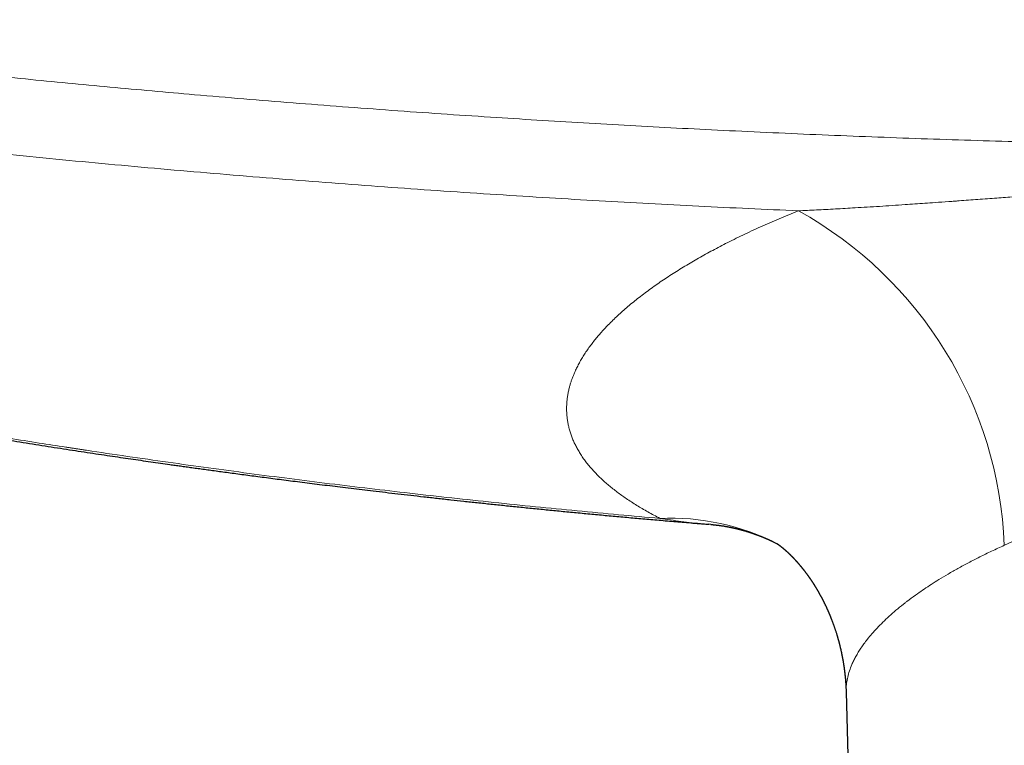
# Model space of a CAD drawing. Header units: millimetres. Extents: x 8 to 869, y 12 to 463.
# Tile 16 of 51: x 388 to 430, y 160 to 190. Entities that reach past the tile are written whole.
import ezdxf

# ---------------------------------------------------------------- set-up
doc = ezdxf.new("R2010")
doc.units = ezdxf.units.MM

msp = doc.modelspace()

# ---------------------------------------------------------------- linework, layer by layer
at = {"color": 7, "linetype": 'Continuous', "lineweight": 30}
for p, q in [((417.911, 168.93), (417.822, 168.937)), ((423.672, 161.791), (424.199, 142.753))]:
    msp.add_line(p, q, dxfattribs=at)
at = {"color": 252, "linetype": 'Continuous', "lineweight": 0}
for centre, radius, start, end in [((413.388, 167.383), 17.028, 2.2082, 61.0069), ((416.203, 159.217), 9.979, 62.8445, 92.5949)]:
    msp.add_arc(centre, radius, start, end, dxfattribs=at)
for points, knots in [([(367.451, 190.411), (368.116, 190.32), (369.445, 190.138), (371.438, 189.874), (373.432, 189.618), (375.424, 189.369), (377.416, 189.127), (379.406, 188.892), (381.396, 188.665), (383.317, 188.453), (385.169, 188.254), (386.955, 188.068), (388.746, 187.887), (390.542, 187.712), (392.34, 187.542), (394.139, 187.378), (396.038, 187.21), (398.037, 187.04), (400.136, 186.87), (402.235, 186.707), (404.334, 186.551), (406.433, 186.403), (408.492, 186.265), (410.511, 186.137), (412.492, 186.017), (414.474, 185.905), (416.457, 185.798), (418.481, 185.696), (420.546, 185.599), (422.653, 185.507), (424.761, 185.423), (426.87, 185.345), (428.98, 185.275), (431.05, 185.213), (433.082, 185.159), (435.073, 185.112), (437.066, 185.072), (439.059, 185.038), (441.053, 185.01), (443.047, 184.988), (445.041, 184.973), (447.036, 184.963), (449.03, 184.96), (451.011, 184.964), (452.98, 184.973), (454.936, 184.988), (456.892, 185.009), (458.901, 185.037), (460.961, 185.073), (463.074, 185.116), (465.186, 185.167), (467.298, 185.225), (469.41, 185.289), (471.481, 185.36), (473.511, 185.436), (475.501, 185.517), (477.49, 185.604), (479.478, 185.697), (481.467, 185.797), (483.454, 185.904), (485.441, 186.017), (487.427, 186.136), (489.411, 186.262), (491.381, 186.394), (493.338, 186.531), (495.282, 186.673), (497.225, 186.822), (499.179, 186.979), (501.144, 187.142), (503.12, 187.314), (505.096, 187.492), (507.07, 187.676), (508.902, 187.854), (510.589, 188.023), (512.131, 188.182), (513.672, 188.345), (515.214, 188.512), (516.898, 188.699), (518.724, 188.908), (520.693, 189.14), (522.663, 189.38), (524.634, 189.626), (526.606, 189.88), (528.577, 190.141), (529.891, 190.321), (530.549, 190.411)], [0, 0, 0, 0, 0.012376, 0.024738, 0.037085, 0.049417, 0.061734, 0.074034, 0.086318, 0.098585, 0.109585, 0.120571, 0.1316, 0.142664, 0.153723, 0.164777, 0.175827, 0.188713, 0.201592, 0.214463, 0.227328, 0.240185, 0.253035, 0.265147, 0.277263, 0.289381, 0.301501, 0.313625, 0.326486, 0.33935, 0.352216, 0.365086, 0.377959, 0.390834, 0.402976, 0.415121, 0.427268, 0.439417, 0.451568, 0.463722, 0.475877, 0.488034, 0.500193, 0.51233, 0.524251, 0.536173, 0.548096, 0.560021, 0.572898, 0.585777, 0.598656, 0.611536, 0.624417, 0.637298, 0.649444, 0.66159, 0.673736, 0.685884, 0.698031, 0.710179, 0.722327, 0.734476, 0.746625, 0.758755, 0.770664, 0.782575, 0.794489, 0.806404, 0.818539, 0.830675, 0.842813, 0.854952, 0.867092, 0.876621, 0.886106, 0.895602, 0.905107, 0.914623, 0.926775, 0.938942, 0.951125, 0.963323, 0.975535, 0.987761, 1, 1, 1, 1]), ([(367.237, 187.141), (367.94, 187.045), (369.347, 186.853), (371.461, 186.574), (373.577, 186.303), (375.695, 186.041), (377.815, 185.786), (379.937, 185.539), (382.061, 185.3), (384.22, 185.065), (386.415, 184.835), (388.646, 184.61), (390.879, 184.394), (393.113, 184.186), (395.35, 183.986), (397.587, 183.795), (399.826, 183.613), (402.067, 183.439), (404.309, 183.273), (406.552, 183.116), (408.797, 182.967), (411, 182.829), (413.161, 182.701), (415.28, 182.584), (417.4, 182.474), (419.52, 182.37), (420.935, 182.308), (421.642, 182.276)], [0, 0, 0, 0, 0.0391736, 0.0783509, 0.1175315, 0.1567154, 0.1959024, 0.2350923, 0.274285, 0.3134802, 0.3545443, 0.3956109, 0.4366796, 0.4777503, 0.5188226, 0.5598965, 0.6009716, 0.6420476, 0.6831244, 0.7242017, 0.7652793, 0.8063568, 0.8450868, 0.8838163, 0.9225452, 0.9612732, 1, 1, 1, 1]), ([(421.642, 182.276), (421.768, 182.282), (422.024, 182.293), (422.413, 182.312), (422.811, 182.333), (423.218, 182.354), (423.634, 182.378), (424.085, 182.404), (424.572, 182.434), (425.097, 182.467), (425.634, 182.502), (426.136, 182.535), (426.6, 182.567), (427.026, 182.597), (427.506, 182.631), (427.875, 182.657), (428.13, 182.676), (428.223, 182.682), (428.316, 182.689), (428.404, 182.695), (428.726, 182.719), (429.284, 182.76), (430.063, 182.818), (430.827, 182.876), (431.576, 182.933), (432.333, 182.991), (433.098, 183.049), (433.816, 183.103), (434.485, 183.153), (435.107, 183.2), (435.734, 183.246), (436.362, 183.292), (436.996, 183.337), (437.635, 183.382), (438.277, 183.426), (438.912, 183.469), (439.538, 183.509), (440.155, 183.547), (440.712, 183.58), (441.21, 183.609), (441.538, 183.627), (441.75, 183.638), (441.848, 183.643), (441.946, 183.648), (442.045, 183.654), (442.149, 183.659), (442.257, 183.664), (442.564, 183.68), (443.061, 183.704), (443.75, 183.734), (444.434, 183.761), (445.112, 183.784), (445.782, 183.804), (446.443, 183.821), (447.094, 183.833), (447.737, 183.843), (448.371, 183.848), (449.007, 183.85), (449.651, 183.848), (450.309, 183.842), (450.976, 183.832), (451.653, 183.819), (452.34, 183.801), (453.035, 183.779), (453.708, 183.755), (454.356, 183.729), (454.953, 183.703), (455.382, 183.682), (455.64, 183.67), (455.75, 183.664), (455.856, 183.659), (456.099, 183.646), (456.48, 183.626), (457.006, 183.597), (457.564, 183.564), (458.153, 183.528), (458.775, 183.489), (459.405, 183.448), (460.043, 183.404), (460.69, 183.36), (461.298, 183.316), (461.866, 183.275), (462.39, 183.237), (462.913, 183.198), (463.432, 183.159), (463.944, 183.121), (464.542, 183.076), (465.222, 183.024), (465.984, 182.966), (466.738, 182.909), (467.483, 182.853), (468.127, 182.804), (468.67, 182.763), (469.099, 182.732), (469.403, 182.709), (469.589, 182.696), (469.675, 182.69), (469.766, 182.683), (469.99, 182.667), (470.343, 182.641), (470.823, 182.607), (471.315, 182.573), (471.819, 182.538), (472.334, 182.504), (472.837, 182.471), (473.33, 182.44), (473.812, 182.41), (474.274, 182.383), (474.717, 182.358), (475.141, 182.335), (475.556, 182.314), (475.96, 182.294), (476.227, 182.282), (476.358, 182.276)], [0, 0, 0, 0, 0.0070679, 0.014294, 0.0216783, 0.0292208, 0.0369216, 0.0447806, 0.0542461, 0.0639312, 0.0738361, 0.0839605, 0.0916634, 0.0994887, 0.1074363, 0.1181147, 0.1198121, 0.1215148, 0.1232228, 0.124936, 0.1263707, 0.140921, 0.1556494, 0.1691934, 0.1828846, 0.1967229, 0.2107083, 0.224841, 0.2360485, 0.247347, 0.2588837, 0.270352, 0.2816803, 0.2935424, 0.3052473, 0.3167953, 0.3281867, 0.3394215, 0.3505001, 0.3585891, 0.366593, 0.3683781, 0.3701589, 0.3719354, 0.3737077, 0.3755522, 0.3775906, 0.3796249, 0.3922461, 0.4047073, 0.4171875, 0.4295039, 0.4416571, 0.4536476, 0.465476, 0.4771428, 0.4886487, 0.4999941, 0.5117583, 0.5236947, 0.535804, 0.5480869, 0.5605439, 0.5731756, 0.5859828, 0.597169, 0.6084864, 0.6185546, 0.6205442, 0.6225378, 0.6245354, 0.6263292, 0.6357752, 0.645342, 0.6550298, 0.6661857, 0.6774983, 0.6889677, 0.7005943, 0.7123782, 0.7243195, 0.7338127, 0.7434032, 0.7530079, 0.7624276, 0.7717843, 0.7810781, 0.7951507, 0.8090765, 0.8228556, 0.836488, 0.8499736, 0.8582077, 0.8663861, 0.873537, 0.8749365, 0.8766083, 0.8782865, 0.8799596, 0.8889253, 0.8977421, 0.90641, 0.9160793, 0.9255563, 0.9348409, 0.9439333, 0.9528334, 0.961541, 0.9695749, 0.9774378, 0.9851296, 0.9926503, 1, 1, 1, 1]), ([(415.752, 169.185), (415.664, 169.231), (415.489, 169.321), (415.237, 169.459), (414.993, 169.599), (414.758, 169.74), (414.532, 169.883), (414.319, 170.024), (414.118, 170.164), (413.929, 170.303), (413.747, 170.443), (413.574, 170.585), (413.402, 170.734), (413.232, 170.89), (413.066, 171.053), (412.91, 171.218), (412.763, 171.385), (412.627, 171.554), (412.5, 171.725), (412.383, 171.898), (412.278, 172.069), (412.184, 172.239), (412.101, 172.407), (412.028, 172.576), (411.964, 172.746), (411.909, 172.917), (411.864, 173.087), (411.829, 173.254), (411.803, 173.419), (411.785, 173.585), (411.776, 173.752), (411.775, 173.919), (411.783, 174.087), (411.798, 174.255), (411.822, 174.424), (411.854, 174.594), (411.892, 174.753), (411.933, 174.9), (411.976, 175.035), (412.025, 175.17), (412.078, 175.306), (412.143, 175.458), (412.222, 175.625), (412.318, 175.809), (412.423, 175.992), (412.537, 176.177), (412.661, 176.362), (412.792, 176.543), (412.929, 176.722), (413.072, 176.898), (413.223, 177.074), (413.382, 177.249), (413.555, 177.431), (413.742, 177.618), (413.946, 177.812), (414.159, 178.006), (414.383, 178.2), (414.616, 178.394), (414.859, 178.588), (415.111, 178.781), (415.369, 178.97), (415.63, 179.156), (415.895, 179.337), (416.168, 179.518), (416.448, 179.697), (416.737, 179.876), (417.028, 180.051), (417.321, 180.221), (417.615, 180.387), (417.917, 180.552), (418.225, 180.717), (418.553, 180.887), (418.901, 181.062), (419.269, 181.241), (419.645, 181.418), (420.029, 181.594), (420.42, 181.768), (420.819, 181.94), (421.226, 182.11), (421.503, 182.222), (421.642, 182.277)], [0, 0, 0, 0, 0.013139, 0.026249, 0.039333, 0.052394, 0.065436, 0.078462, 0.090731, 0.102992, 0.115247, 0.127498, 0.139749, 0.153425, 0.167108, 0.180801, 0.194509, 0.208234, 0.221982, 0.235756, 0.249559, 0.262629, 0.275689, 0.288742, 0.301792, 0.314842, 0.327895, 0.340209, 0.352531, 0.364865, 0.377196, 0.389471, 0.401742, 0.414012, 0.426283, 0.438559, 0.450843, 0.460501, 0.470167, 0.479843, 0.489529, 0.499227, 0.5122, 0.525181, 0.538175, 0.551185, 0.564213, 0.577265, 0.589596, 0.601952, 0.614339, 0.626722, 0.638988, 0.652682, 0.666383, 0.680095, 0.693822, 0.707569, 0.72134, 0.735137, 0.748967, 0.762056, 0.775137, 0.788214, 0.80129, 0.814369, 0.827454, 0.8398, 0.852158, 0.86453, 0.876929, 0.88936, 0.903216, 0.917056, 0.930885, 0.944706, 0.958524, 0.972343, 0.986167, 1, 1, 1, 1]), ([(430.404, 168.039), (430.69, 168.176), (431.279, 168.456), (432.233, 168.992), (433.271, 169.621), (434.183, 170.209), (434.941, 170.71), (435.522, 171.099), (436.131, 171.51), (436.768, 171.941), (437.434, 172.394), (438.13, 172.866), (438.791, 173.315), (439.409, 173.729), (439.977, 174.097), (440.551, 174.46), (441.152, 174.829), (441.77, 175.197), (442.393, 175.55), (443.15, 175.957), (444.107, 176.433), (445.276, 176.915), (446.387, 177.265), (447.355, 177.48), (448.187, 177.596), (448.996, 177.636), (449.805, 177.597), (450.637, 177.481), (451.504, 177.289), (452.404, 177.019), (453.336, 176.67), (454.204, 176.28), (454.999, 175.881), (455.712, 175.498), (456.414, 175.095), (457.103, 174.669), (457.788, 174.24), (458.465, 173.805), (459.174, 173.339), (459.903, 172.852), (460.636, 172.357), (461.321, 171.892), (461.958, 171.458), (462.549, 171.056), (463.096, 170.687), (463.57, 170.372), (463.982, 170.103), (464.344, 169.871), (464.696, 169.648), (465.04, 169.435), (465.374, 169.232), (465.698, 169.039), (466.19, 168.755), (466.831, 168.401), (467.345, 168.158), (467.596, 168.039)], [0, 0, 0, 0, 0.0280168, 0.057663, 0.0891016, 0.1224701, 0.1386055, 0.1553764, 0.1727903, 0.1908542, 0.2095741, 0.2289558, 0.2490043, 0.2644041, 0.2797863, 0.295151, 0.3104983, 0.3275412, 0.343773, 0.3587492, 0.3854135, 0.4156243, 0.4436013, 0.4634186, 0.4821481, 0.4999013, 0.5176701, 0.5363952, 0.5562009, 0.5771813, 0.5994151, 0.6229679, 0.6410944, 0.6592539, 0.6774536, 0.6957145, 0.7139831, 0.7322268, 0.7504457, 0.7720139, 0.792426, 0.8116865, 0.8298, 0.8467721, 0.8626091, 0.8773186, 0.8882375, 0.8989493, 0.9094577, 0.9197668, 0.9298809, 0.9398043, 0.9495418, 0.9753973, 1, 1, 1, 1]), ([(367.206, 176.522), (367.78, 176.398), (368.927, 176.151), (370.646, 175.791), (372.36, 175.44), (374.069, 175.098), (375.772, 174.764), (377.471, 174.44), (379.164, 174.124), (380.785, 173.83), (382.334, 173.555), (383.812, 173.299), (385.285, 173.049), (386.696, 172.815), (388.045, 172.597), (389.28, 172.401), (390.135, 172.269), (390.61, 172.196), (390.758, 172.173), (390.906, 172.151), (391.053, 172.128), (391.201, 172.106), (391.877, 172.004), (393.08, 171.824), (394.81, 171.575), (396.536, 171.334), (398.258, 171.101), (399.976, 170.877), (401.69, 170.661), (403.401, 170.454), (405.135, 170.251), (406.892, 170.054), (408.672, 169.863), (410.448, 169.68), (412.219, 169.506), (413.987, 169.34), (415.164, 169.237), (415.752, 169.185)], [0, 0, 0, 0, 0.035927, 0.071711, 0.107352, 0.142852, 0.178212, 0.213431, 0.248512, 0.283456, 0.314092, 0.344624, 0.37505, 0.405372, 0.43197, 0.458488, 0.481757, 0.4848, 0.487842, 0.490882, 0.493922, 0.49696, 0.499998, 0.535668, 0.571233, 0.606694, 0.642053, 0.67731, 0.712467, 0.747523, 0.782481, 0.818998, 0.855408, 0.891712, 0.927911, 0.964007, 1, 1, 1, 1]), ([(417.822, 168.937), (417.744, 168.942), (417.348, 168.971), (416.656, 169.049), (416.048, 169.141), (415.752, 169.185)], [0, 0, 0, 0, 0.112094, 0.566587, 1, 1, 1, 1]), ([(430.404, 168.039), (430.223, 167.957), (429.866, 167.793), (429.359, 167.545), (428.881, 167.3), (428.433, 167.057), (428.013, 166.817), (427.636, 166.591), (427.297, 166.377), (426.993, 166.177), (426.68, 165.96), (426.458, 165.798), (426.317, 165.692), (426.274, 165.659), (426.232, 165.627), (426.191, 165.595), (426.149, 165.563), (426.013, 165.455), (425.791, 165.274), (425.499, 165.019), (425.232, 164.767), (424.988, 164.519), (424.767, 164.275), (424.583, 164.052), (424.429, 163.849), (424.301, 163.666), (424.186, 163.486), (424.084, 163.309), (423.994, 163.135), (423.9, 162.931), (423.81, 162.696), (423.735, 162.431), (423.688, 162.167), (423.668, 161.954), (423.674, 161.83), (423.676, 161.791)], [0, 0, 0, 0, 0.042244, 0.083536, 0.123874, 0.163259, 0.201693, 0.239174, 0.271371, 0.302831, 0.333555, 0.372983, 0.378052, 0.383098, 0.388123, 0.393125, 0.398106, 0.403065, 0.442946, 0.482324, 0.521199, 0.559571, 0.597441, 0.634811, 0.663822, 0.692524, 0.720919, 0.749006, 0.776786, 0.804259, 0.847644, 0.891381, 0.935471, 0.979915, 1, 1, 1, 1])]:
    msp.add_open_spline(points, degree=3, knots=knots, dxfattribs=at)
at = {"color": 7, "linetype": 'Continuous', "lineweight": 30}
for points, knots in [([(367.135, 176.444), (367.327, 176.403), (367.706, 176.321), (368.271, 176.2), (368.826, 176.082), (369.37, 175.967), (369.904, 175.855), (370.429, 175.746), (370.943, 175.639), (371.454, 175.534), (371.963, 175.431), (372.469, 175.328), (372.963, 175.228), (373.446, 175.132), (373.919, 175.038), (374.379, 174.947), (374.829, 174.859), (375.268, 174.773), (375.695, 174.691), (376.111, 174.61), (376.516, 174.533), (376.902, 174.459), (377.271, 174.39), (377.621, 174.323), (377.962, 174.26), (378.293, 174.198), (378.62, 174.137), (378.942, 174.078), (379.26, 174.019), (379.567, 173.963), (379.862, 173.909), (380.146, 173.857), (380.415, 173.809), (380.669, 173.763), (380.914, 173.719), (381.158, 173.676), (381.403, 173.632), (381.929, 173.539), (382.737, 173.397), (383.927, 173.191), (385.217, 172.973), (386.326, 172.789), (387.154, 172.654), (387.7, 172.566), (388.242, 172.48), (388.78, 172.394), (389.313, 172.311), (389.84, 172.229), (390.358, 172.149), (390.867, 172.071), (391.367, 171.995), (391.857, 171.921), (392.33, 171.851), (392.785, 171.784), (393.223, 171.72), (393.653, 171.657), (394.074, 171.596), (394.487, 171.537), (394.833, 171.488), (395.117, 171.448), (395.346, 171.416), (395.585, 171.382), (395.836, 171.347), (396.096, 171.311), (396.365, 171.274), (396.643, 171.236), (396.931, 171.197), (397.232, 171.156), (397.545, 171.114), (397.871, 171.07), (398.208, 171.025), (398.556, 170.979), (398.912, 170.933), (399.277, 170.885), (399.65, 170.837), (400.034, 170.788), (400.431, 170.737), (400.841, 170.685), (401.265, 170.632), (401.701, 170.578), (402.147, 170.524), (402.604, 170.468), (403.072, 170.412), (403.56, 170.354), (404.07, 170.294), (404.601, 170.232), (405.145, 170.169), (405.701, 170.106), (406.269, 170.043), (406.838, 169.98), (407.408, 169.918), (407.977, 169.856), (408.558, 169.795), (409.15, 169.733), (409.752, 169.671), (410.366, 169.609), (410.991, 169.547), (411.627, 169.484), (412.274, 169.422), (412.928, 169.36), (413.589, 169.299), (414.256, 169.238), (414.935, 169.177), (415.628, 169.117), (416.336, 169.056), (417.06, 168.996), (417.556, 168.955), (417.812, 168.934), (417.822, 168.933)], [0, 0, 0, 0, 0.011482, 0.022757, 0.033827, 0.04469, 0.055347, 0.065798, 0.076044, 0.086083, 0.09638, 0.106452, 0.116298, 0.125918, 0.135313, 0.144482, 0.153426, 0.162145, 0.170638, 0.178907, 0.18695, 0.194768, 0.201934, 0.208899, 0.215664, 0.22223, 0.228596, 0.235129, 0.241437, 0.24752, 0.253379, 0.259013, 0.264422, 0.269321, 0.27416, 0.278998, 0.283836, 0.288674, 0.310273, 0.331872, 0.359362, 0.386854, 0.397654, 0.408455, 0.41919, 0.42975, 0.440342, 0.450751, 0.460975, 0.471015, 0.48087, 0.490542, 0.500029, 0.508825, 0.517456, 0.525923, 0.534225, 0.542364, 0.550339, 0.554635, 0.559144, 0.563866, 0.568801, 0.573949, 0.579213, 0.584682, 0.590356, 0.596236, 0.602434, 0.608845, 0.615469, 0.622306, 0.629355, 0.636487, 0.643824, 0.651366, 0.659114, 0.667232, 0.675564, 0.68411, 0.69287, 0.701845, 0.711033, 0.720435, 0.730619, 0.741043, 0.751707, 0.76261, 0.773754, 0.785138, 0.796091, 0.807258, 0.818638, 0.830233, 0.84204, 0.854062, 0.866297, 0.878747, 0.89141, 0.904288, 0.917144, 0.930207, 0.943477, 0.956953, 0.970888, 0.985037, 0.999401, 1, 1, 1, 1]), ([(417.91, 168.927), (417.918, 168.926), (417.934, 168.925), (417.954, 168.923), (417.97, 168.922), (417.985, 168.92), (417.999, 168.919), (418.012, 168.918), (418.025, 168.916), (418.04, 168.915), (418.057, 168.913), (418.076, 168.911), (418.095, 168.909), (418.113, 168.907), (418.136, 168.905), (418.159, 168.902), (418.186, 168.899), (418.212, 168.896), (418.239, 168.892), (418.268, 168.888), (418.302, 168.884), (418.341, 168.878), (418.385, 168.872), (418.429, 168.865), (418.474, 168.858), (418.518, 168.85), (418.563, 168.842), (418.599, 168.836), (418.624, 168.831), (418.639, 168.828), (418.656, 168.825), (418.673, 168.822), (418.687, 168.819), (418.703, 168.816), (418.72, 168.813), (418.736, 168.81), (418.75, 168.807), (418.764, 168.804), (418.78, 168.801), (418.796, 168.797), (418.81, 168.794), (418.828, 168.79), (418.85, 168.786), (418.876, 168.78), (418.902, 168.774), (418.927, 168.768), (418.954, 168.762), (418.979, 168.756), (419.002, 168.751), (419.019, 168.747), (419.033, 168.743), (419.049, 168.739), (419.065, 168.735), (419.078, 168.732), (419.091, 168.729), (419.107, 168.725), (419.124, 168.72), (419.14, 168.716), (419.155, 168.712), (419.17, 168.708), (419.187, 168.704), (419.202, 168.7), (419.215, 168.696), (419.226, 168.693), (419.239, 168.69), (419.254, 168.686), (419.269, 168.681), (419.282, 168.678), (419.293, 168.675), (419.304, 168.672), (419.317, 168.668), (419.338, 168.662), (419.366, 168.654), (419.4, 168.643), (419.436, 168.633), (419.469, 168.623), (419.502, 168.612), (419.535, 168.602), (419.567, 168.592), (419.6, 168.581), (419.63, 168.571), (419.66, 168.561), (419.689, 168.551), (419.719, 168.541), (419.748, 168.53), (419.778, 168.52), (419.806, 168.51), (419.833, 168.5), (419.86, 168.49), (419.886, 168.481), (419.911, 168.471), (419.937, 168.461), (419.963, 168.452), (419.989, 168.442), (420.015, 168.432), (420.038, 168.422), (420.06, 168.414), (420.083, 168.404), (420.108, 168.394), (420.131, 168.385), (420.154, 168.376), (420.178, 168.366), (420.201, 168.356), (420.225, 168.346), (420.25, 168.335), (420.274, 168.324), (420.299, 168.314), (420.324, 168.303), (420.35, 168.291), (420.379, 168.278), (420.409, 168.265), (420.438, 168.251), (420.466, 168.238), (420.493, 168.226), (420.52, 168.213), (420.556, 168.196), (420.601, 168.174), (420.655, 168.147), (420.703, 168.124), (420.733, 168.108), (420.746, 168.101), (420.748, 168.101)], [0, 0, 0, 0, 0.010023, 0.017715, 0.023228, 0.029201, 0.034667, 0.040003, 0.044275, 0.049407, 0.057007, 0.063489, 0.070983, 0.078555, 0.084601, 0.09662, 0.104723, 0.114987, 0.125531, 0.136054, 0.146704, 0.163552, 0.178536, 0.195842, 0.212169, 0.227615, 0.243831, 0.261043, 0.265737, 0.270963, 0.278118, 0.283813, 0.288322, 0.293476, 0.300799, 0.306616, 0.310965, 0.315457, 0.321698, 0.327869, 0.332328, 0.336716, 0.347175, 0.356006, 0.363877, 0.374923, 0.382428, 0.391912, 0.401641, 0.405729, 0.410281, 0.41639, 0.422388, 0.426712, 0.430796, 0.435778, 0.442854, 0.448541, 0.453034, 0.457914, 0.464647, 0.470198, 0.474245, 0.477932, 0.482022, 0.487512, 0.493419, 0.497525, 0.500994, 0.504455, 0.509029, 0.514838, 0.525605, 0.538697, 0.550172, 0.562113, 0.573312, 0.583871, 0.596325, 0.606083, 0.617879, 0.626877, 0.637359, 0.647924, 0.656891, 0.668085, 0.67785, 0.686216, 0.69591, 0.704471, 0.712701, 0.722473, 0.731104, 0.73905, 0.749133, 0.757037, 0.763273, 0.771145, 0.78092, 0.788132, 0.795476, 0.804361, 0.812541, 0.819642, 0.829165, 0.837845, 0.844806, 0.853949, 0.863543, 0.871818, 0.884031, 0.893878, 0.902273, 0.912732, 0.92164, 0.93054, 0.949608, 0.968232, 0.98679, 0.998631, 1, 1, 1, 1]), ([(420.718, 168.121), (420.718, 168.121), (420.717, 168.121), (420.719, 168.12), (420.723, 168.117), (420.729, 168.113), (420.737, 168.108), (420.745, 168.102), (420.753, 168.097), (420.761, 168.091), (420.771, 168.085), (420.779, 168.078), (420.788, 168.072), (420.796, 168.066), (420.805, 168.06), (420.815, 168.053), (420.825, 168.045), (420.835, 168.038), (420.844, 168.031), (420.852, 168.025), (420.86, 168.019), (420.868, 168.013), (420.876, 168.006), (420.886, 167.998), (420.897, 167.99), (420.907, 167.982), (420.916, 167.974), (420.925, 167.967), (420.934, 167.96), (420.942, 167.954), (420.949, 167.948), (420.957, 167.941), (420.966, 167.934), (420.975, 167.926), (420.986, 167.918), (420.997, 167.908), (421.008, 167.899), (421.018, 167.89), (421.028, 167.882), (421.037, 167.874), (421.046, 167.866), (421.057, 167.857), (421.069, 167.846), (421.082, 167.835), (421.095, 167.823), (421.106, 167.814), (421.115, 167.806), (421.122, 167.799), (421.13, 167.792), (421.139, 167.784), (421.148, 167.775), (421.159, 167.765), (421.17, 167.755), (421.18, 167.746), (421.189, 167.737), (421.198, 167.729), (421.206, 167.721), (421.215, 167.713), (421.226, 167.703), (421.239, 167.69), (421.253, 167.677), (421.266, 167.664), (421.278, 167.652), (421.29, 167.641), (421.303, 167.627), (421.317, 167.613), (421.33, 167.601), (421.34, 167.591), (421.349, 167.582), (421.357, 167.574), (421.365, 167.565), (421.374, 167.556), (421.384, 167.546), (421.395, 167.534), (421.407, 167.523), (421.417, 167.512), (421.426, 167.503), (421.434, 167.494), (421.442, 167.485), (421.451, 167.476), (421.462, 167.464), (421.473, 167.452), (421.484, 167.441), (421.493, 167.431), (421.501, 167.422), (421.508, 167.414), (421.516, 167.406), (421.524, 167.398), (421.533, 167.388), (421.543, 167.377), (421.553, 167.366), (421.562, 167.355), (421.571, 167.345), (421.58, 167.336), (421.588, 167.326), (421.598, 167.314), (421.61, 167.301), (421.622, 167.287), (421.633, 167.274), (421.643, 167.263), (421.652, 167.253), (421.661, 167.242), (421.672, 167.229), (421.685, 167.214), (421.697, 167.2), (421.708, 167.187), (421.716, 167.177), (421.725, 167.166), (421.735, 167.154), (421.747, 167.14), (421.759, 167.126), (421.77, 167.112), (421.779, 167.101), (421.787, 167.09), (421.796, 167.08), (421.806, 167.067), (421.818, 167.052), (421.83, 167.037), (421.841, 167.023), (421.85, 167.011), (421.86, 166.999), (421.871, 166.985), (421.883, 166.97), (421.894, 166.956), (421.903, 166.944), (421.911, 166.934), (421.918, 166.925), (421.925, 166.915), (421.933, 166.904), (421.944, 166.891), (421.955, 166.876), (421.965, 166.861), (421.974, 166.85), (421.983, 166.838), (421.992, 166.825), (422.003, 166.811), (422.014, 166.796), (422.024, 166.781), (422.033, 166.769), (422.042, 166.757), (422.05, 166.746), (422.059, 166.733), (422.069, 166.719), (422.079, 166.704), (422.089, 166.691), (422.096, 166.68), (422.104, 166.67), (422.111, 166.659), (422.12, 166.646), (422.131, 166.631), (422.141, 166.616), (422.15, 166.603), (422.157, 166.593), (422.164, 166.583), (422.172, 166.571), (422.182, 166.556), (422.192, 166.541), (422.202, 166.526), (422.209, 166.515), (422.216, 166.505), (422.223, 166.494), (422.232, 166.48), (422.243, 166.464), (422.253, 166.448), (422.262, 166.435), (422.268, 166.425), (422.275, 166.415), (422.282, 166.403), (422.291, 166.39), (422.3, 166.374), (422.31, 166.36), (422.318, 166.347), (422.325, 166.335), (422.332, 166.324), (422.341, 166.309), (422.352, 166.293), (422.361, 166.277), (422.369, 166.265), (422.375, 166.255), (422.38, 166.246), (422.386, 166.237), (422.392, 166.226), (422.4, 166.213), (422.409, 166.199), (422.417, 166.185), (422.425, 166.172), (422.431, 166.162), (422.437, 166.151), (422.445, 166.138), (422.455, 166.121), (422.465, 166.103), (422.475, 166.087), (422.482, 166.074), (422.493, 166.055), (422.507, 166.03), (422.523, 166.003), (422.537, 165.977), (422.552, 165.95), (422.567, 165.922), (422.583, 165.894), (422.595, 165.871), (422.606, 165.851), (422.614, 165.837), (422.621, 165.823), (422.627, 165.812), (422.633, 165.8), (422.641, 165.786), (422.65, 165.768), (422.659, 165.75), (422.667, 165.735), (422.675, 165.72), (422.683, 165.704), (422.693, 165.684), (422.704, 165.663), (422.714, 165.642), (422.724, 165.622), (422.734, 165.602), (422.745, 165.58), (422.756, 165.557), (422.767, 165.535), (422.777, 165.515), (422.786, 165.495), (422.798, 165.471), (422.809, 165.446), (422.821, 165.422), (422.832, 165.398), (422.844, 165.372), (422.857, 165.343), (422.87, 165.314), (422.882, 165.289), (422.893, 165.264), (422.904, 165.238), (422.917, 165.208), (422.929, 165.18), (422.941, 165.153), (422.951, 165.13), (422.96, 165.108), (422.969, 165.086), (422.979, 165.063), (422.99, 165.035), (423.003, 165.004), (423.016, 164.972), (423.028, 164.941), (423.042, 164.906), (423.056, 164.87), (423.07, 164.833), (423.083, 164.8), (423.097, 164.762), (423.112, 164.723), (423.126, 164.684), (423.139, 164.646), (423.153, 164.607), (423.167, 164.566), (423.182, 164.524), (423.196, 164.481), (423.212, 164.433), (423.229, 164.382), (423.247, 164.325), (423.265, 164.266), (423.279, 164.221), (423.289, 164.189), (423.294, 164.173), (423.298, 164.158), (423.302, 164.143), (423.307, 164.125), (423.313, 164.105), (423.321, 164.077), (423.33, 164.046), (423.34, 164.012), (423.348, 163.983), (423.355, 163.955), (423.361, 163.932), (423.367, 163.911), (423.372, 163.891), (423.377, 163.871), (423.383, 163.847), (423.39, 163.822), (423.397, 163.795), (423.403, 163.768), (423.411, 163.739), (423.418, 163.709), (423.425, 163.679), (423.431, 163.652), (423.437, 163.626), (423.443, 163.6), (423.45, 163.571), (423.457, 163.54), (423.463, 163.512), (423.469, 163.484), (423.475, 163.456), (423.481, 163.425), (423.488, 163.395), (423.493, 163.367), (423.499, 163.339), (423.504, 163.311), (423.509, 163.284), (423.514, 163.261), (423.518, 163.239), (423.522, 163.216), (423.527, 163.189), (423.532, 163.161), (423.537, 163.132), (423.543, 163.101), (423.549, 163.066), (423.554, 163.033), (423.559, 163.003), (423.563, 162.978), (423.567, 162.953), (423.571, 162.926), (423.575, 162.896), (423.58, 162.864), (423.584, 162.832), (423.588, 162.806), (423.591, 162.782), (423.595, 162.758), (423.598, 162.732), (423.601, 162.705), (423.605, 162.679), (423.608, 162.653), (423.611, 162.624), (423.615, 162.594), (423.618, 162.563), (423.622, 162.531), (423.625, 162.498), (423.629, 162.464), (423.632, 162.431), (423.635, 162.403), (423.637, 162.381), (423.638, 162.364), (423.64, 162.347), (423.642, 162.325), (423.644, 162.295), (423.647, 162.26), (423.65, 162.222), (423.653, 162.187), (423.655, 162.152), (423.657, 162.118), (423.659, 162.084), (423.662, 162.041), (423.664, 161.989), (423.667, 161.943), (423.668, 161.909), (423.669, 161.886), (423.67, 161.858), (423.671, 161.825), (423.672, 161.801), (423.672, 161.789)], [0, 0, 0, 0, 0.001814, 0.013758, 0.025754, 0.037805, 0.050026, 0.058448, 0.065996, 0.073357, 0.080657, 0.087919, 0.092892, 0.098389, 0.10399, 0.109471, 0.115082, 0.120845, 0.125141, 0.12907, 0.132939, 0.136793, 0.140739, 0.145233, 0.150186, 0.154107, 0.158048, 0.161957, 0.165244, 0.168232, 0.17116, 0.174091, 0.177125, 0.180691, 0.184697, 0.18873, 0.192726, 0.196228, 0.199352, 0.202333, 0.205485, 0.208875, 0.212937, 0.217229, 0.221295, 0.224852, 0.227182, 0.229468, 0.231808, 0.234319, 0.237212, 0.240455, 0.243724, 0.246709, 0.249304, 0.251715, 0.254074, 0.256496, 0.259425, 0.2628, 0.2672, 0.270812, 0.273893, 0.276854, 0.280318, 0.284633, 0.287675, 0.290261, 0.292396, 0.294446, 0.296494, 0.298621, 0.301182, 0.30423, 0.307145, 0.309754, 0.311898, 0.313824, 0.315758, 0.318069, 0.320654, 0.323478, 0.326309, 0.32853, 0.330294, 0.332039, 0.33369, 0.335584, 0.337734, 0.340163, 0.342738, 0.34491, 0.346978, 0.348929, 0.350939, 0.353237, 0.355972, 0.359089, 0.361722, 0.363776, 0.365757, 0.367893, 0.370431, 0.373348, 0.376421, 0.378774, 0.38063, 0.382479, 0.384715, 0.387602, 0.390301, 0.392823, 0.394906, 0.396674, 0.398487, 0.400593, 0.403623, 0.406561, 0.408849, 0.410885, 0.412915, 0.415396, 0.418216, 0.420545, 0.422629, 0.424296, 0.425785, 0.42732, 0.429068, 0.431323, 0.434244, 0.43654, 0.438375, 0.440115, 0.442112, 0.4447, 0.447222, 0.44954, 0.451543, 0.45323, 0.455089, 0.457087, 0.459308, 0.461705, 0.463793, 0.465415, 0.466932, 0.468576, 0.47053, 0.472975, 0.475454, 0.477316, 0.478777, 0.480231, 0.481846, 0.484072, 0.486722, 0.488839, 0.490429, 0.491897, 0.493352, 0.495329, 0.497924, 0.50036, 0.502074, 0.503568, 0.504963, 0.506466, 0.508444, 0.510778, 0.512949, 0.514715, 0.516299, 0.517775, 0.519739, 0.522275, 0.524644, 0.526131, 0.527448, 0.528676, 0.529851, 0.531315, 0.533153, 0.535188, 0.537184, 0.53877, 0.540207, 0.541555, 0.543224, 0.545457, 0.548241, 0.550292, 0.551976, 0.553649, 0.557726, 0.561735, 0.564455, 0.567807, 0.571965, 0.574877, 0.578443, 0.580417, 0.582302, 0.58394, 0.585261, 0.586568, 0.588249, 0.590674, 0.592945, 0.594833, 0.596339, 0.598292, 0.600681, 0.603414, 0.605988, 0.608329, 0.610633, 0.613167, 0.61616, 0.618774, 0.620867, 0.623138, 0.626035, 0.629181, 0.631819, 0.634357, 0.637548, 0.641038, 0.644347, 0.647316, 0.649802, 0.652747, 0.656123, 0.659951, 0.662432, 0.665082, 0.667677, 0.66983, 0.672391, 0.675462, 0.679165, 0.682608, 0.685913, 0.689571, 0.694018, 0.697829, 0.701388, 0.704979, 0.710014, 0.713972, 0.71755, 0.722185, 0.726334, 0.730719, 0.735473, 0.739841, 0.745672, 0.751668, 0.757581, 0.763728, 0.765746, 0.767401, 0.768734, 0.770239, 0.772063, 0.774205, 0.776534, 0.780402, 0.783717, 0.786902, 0.789461, 0.791965, 0.794073, 0.795829, 0.797846, 0.800293, 0.802877, 0.805601, 0.808162, 0.811074, 0.814282, 0.817239, 0.819997, 0.822356, 0.824935, 0.827836, 0.831023, 0.833921, 0.836365, 0.839182, 0.842304, 0.845391, 0.848084, 0.850642, 0.853504, 0.856284, 0.858574, 0.860479, 0.862715, 0.865362, 0.868133, 0.87095, 0.873926, 0.877292, 0.881001, 0.883673, 0.885978, 0.888292, 0.890903, 0.893783, 0.897065, 0.900179, 0.902802, 0.904865, 0.907089, 0.909729, 0.912322, 0.914837, 0.917245, 0.919985, 0.922989, 0.925946, 0.928907, 0.93211, 0.935489, 0.938732, 0.94167, 0.943506, 0.944931, 0.946518, 0.948552, 0.951031, 0.955097, 0.958612, 0.961902, 0.965353, 0.968627, 0.971611, 0.975015, 0.980862, 0.986488, 0.988253, 0.990423, 0.993105, 0.996297, 1, 1, 1, 1])]:
    msp.add_open_spline(points, degree=3, knots=knots, dxfattribs=at)

doc.saveas('drawing.dxf')
